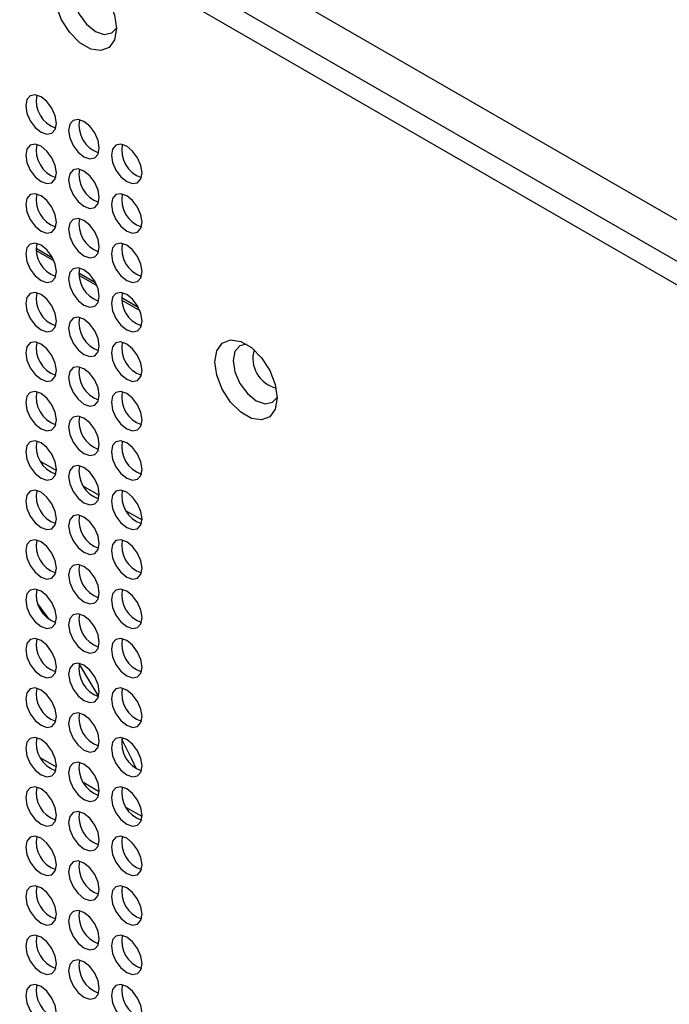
# Model space of a CAD drawing. Header units: millimetres. Extents: x 256 to 1374, y 313 to 1176.
# Tile 178 of 212: x 1183 to 1199, y 967 to 989. Entities that reach past the tile are written whole.
import ezdxf

# ---------------------------------------------------------------- set-up
doc = ezdxf.new("R2010")
doc.units = ezdxf.units.MM

msp = doc.modelspace()

# ---------------------------------------------------------------- linework, layer by layer
at = {"color": 7, "linetype": 'Continuous', "lineweight": 30}
for p, q in [((1112.7167, 1034.3251), (1282.2485, 936.4564)), ((1281.4236, 935.9802), (1111.4203, 1034.121)), ((1281.3546, 935.4757), (1111.1846, 1033.7127)), ((1184.1805, 975.4638), (1183.9188, 975.8228)), ((1184.3457, 972.0424), (1183.9899, 972.2477)), ((1185.3356, 971.4709), (1184.9799, 971.6762)), ((1186.3256, 970.8994), (1185.9698, 971.1048))]:
    msp.add_line(p, q, dxfattribs=at)
at = {"color": 8, "linetype": 'Continuous', "lineweight": 30}
for p, q in [((1183.8752, 984.0453), (1184.2576, 983.8246)), ((1183.8785, 983.989), (1184.2928, 983.7498)), ((1184.8651, 983.4738), (1185.2475, 983.2531)), ((1184.8684, 983.4175), (1185.2828, 983.1783)), ((1185.8551, 982.9024), (1186.2375, 982.6816)), ((1185.8584, 982.846), (1186.2727, 982.6068)), ((1183.9889, 979.1084), (1184.3458, 978.9024)), ((1184.9788, 978.5369), (1185.3357, 978.3309)), ((1185.9688, 977.9655), (1186.3257, 977.7594))]:
    msp.add_line(p, q, dxfattribs=at)
at = {"color": 7, "linetype": 'Continuous', "lineweight": 30, "flags": 128}
for points in [[(1185.7325, 989.1257), (1185.6892, 988.8668), (1185.5643, 988.6892), (1185.3731, 988.6143), (1185.1385, 988.6511), (1184.8888, 988.7953), (1184.6542, 989.0293), (1184.4629, 989.325), (1184.3381, 989.6468), (1184.2947, 989.9557), (1184.3381, 990.2146), (1184.4629, 990.3923), (1184.6542, 990.4672), (1184.8888, 990.4303), (1185.1385, 990.2862), (1185.3731, 990.0522), (1185.5643, 989.7564), (1185.6892, 989.4347), (1185.7325, 989.1257)], [(1185.0203, 990.367), (1184.8712, 990.3317), (1184.7553, 990.1983), (1184.7146, 989.9855), (1184.7553, 989.7257), (1184.8712, 989.4584), (1185.0447, 989.2244), (1185.2493, 989.0593), (1185.454, 988.9882), (1185.6274, 989.0219), (1185.7325, 989.1333)], [(1184.3466, 986.9318), (1184.3197, 987.1036), (1184.243, 987.2803), (1184.1283, 987.435), (1183.993, 987.5442), (1183.8577, 987.5912), (1183.743, 987.5689), (1183.6664, 987.4807), (1183.6395, 987.34), (1183.6664, 987.1682), (1183.743, 986.9916), (1183.8577, 986.8368), (1183.993, 986.7277), (1184.1283, 986.6806), (1184.243, 986.7029), (1184.3197, 986.7911), (1184.3466, 986.9318)], [(1185.3365, 986.3603), (1185.3096, 986.5321), (1185.233, 986.7088), (1185.1183, 986.8635), (1184.983, 986.9727), (1184.8477, 987.0197), (1184.733, 986.9974), (1184.6563, 986.9092), (1184.6294, 986.7685), (1184.6563, 986.5968), (1184.733, 986.4201), (1184.8477, 986.2653), (1184.983, 986.1562), (1185.1183, 986.1091), (1185.233, 986.1314), (1185.3096, 986.2196), (1185.3365, 986.3603)], [(1184.3466, 985.7887), (1184.3197, 985.9604), (1184.243, 986.1371), (1184.1283, 986.2918), (1183.993, 986.401), (1183.8577, 986.4481), (1183.743, 986.4258), (1183.6664, 986.3376), (1183.6395, 986.1969), (1183.6664, 986.0251), (1183.743, 985.8484), (1183.8577, 985.6937), (1183.993, 985.5845), (1184.1283, 985.5375), (1184.243, 985.5598), (1184.3197, 985.648), (1184.3466, 985.7887)], [(1186.3265, 985.7888), (1186.2996, 985.9606), (1186.2229, 986.1373), (1186.1082, 986.292), (1185.9729, 986.4012), (1185.8376, 986.4483), (1185.7229, 986.426), (1185.6463, 986.3378), (1185.6194, 986.1971), (1185.6463, 986.0253), (1185.7229, 985.8486), (1185.8376, 985.6939), (1185.9729, 985.5847), (1186.1082, 985.5376), (1186.2229, 985.5599), (1186.2996, 985.6481), (1186.3265, 985.7888)], [(1185.3365, 985.2172), (1185.3096, 985.389), (1185.233, 985.5656), (1185.1183, 985.7204), (1184.983, 985.8295), (1184.8477, 985.8766), (1184.733, 985.8543), (1184.6563, 985.7661), (1184.6294, 985.6254), (1184.6563, 985.4536), (1184.733, 985.2769), (1184.8477, 985.1222), (1184.983, 985.013), (1185.1183, 984.966), (1185.233, 984.9883), (1185.3096, 985.0765), (1185.3365, 985.2172)], [(1184.3466, 984.6455), (1184.3197, 984.8173), (1184.243, 984.994), (1184.1283, 985.1487), (1183.993, 985.2579), (1183.8577, 985.3049), (1183.743, 985.2826), (1183.6664, 985.1944), (1183.6395, 985.0537), (1183.6664, 984.8819), (1183.743, 984.7052), (1183.8577, 984.5505), (1183.993, 984.4413), (1184.1283, 984.3943), (1184.243, 984.4166), (1184.3197, 984.5048), (1184.3466, 984.6455)], [(1186.3265, 984.6457), (1186.2996, 984.8175), (1186.2229, 984.9942), (1186.1082, 985.1489), (1185.9729, 985.2581), (1185.8376, 985.3051), (1185.7229, 985.2828), (1185.6463, 985.1946), (1185.6194, 985.0539), (1185.6463, 984.8821), (1185.7229, 984.7054), (1185.8376, 984.5507), (1185.9729, 984.4415), (1186.1082, 984.3945), (1186.2229, 984.4168), (1186.2996, 984.505), (1186.3265, 984.6457)], [(1185.3365, 984.074), (1185.3096, 984.2458), (1185.233, 984.4225), (1185.1183, 984.5772), (1184.983, 984.6864), (1184.8477, 984.7334), (1184.733, 984.7111), (1184.6563, 984.6229), (1184.6294, 984.4822), (1184.6563, 984.3104), (1184.733, 984.1338), (1184.8477, 983.979), (1184.983, 983.8698), (1185.1183, 983.8228), (1185.233, 983.8451), (1185.3096, 983.9333), (1185.3365, 984.074)], [(1184.3466, 983.5023), (1184.3197, 983.6741), (1184.243, 983.8508), (1184.1283, 984.0055), (1183.993, 984.1147), (1183.8577, 984.1617), (1183.743, 984.1395), (1183.6664, 984.0513), (1183.6395, 983.9106), (1183.6664, 983.7388), (1183.743, 983.5621), (1183.8577, 983.4074), (1183.993, 983.2982), (1184.1283, 983.2512), (1184.243, 983.2734), (1184.3197, 983.3616), (1184.3466, 983.5023)], [(1186.3265, 983.5025), (1186.2996, 983.6743), (1186.2229, 983.851), (1186.1082, 984.0057), (1185.9729, 984.1149), (1185.8376, 984.1619), (1185.7229, 984.1396), (1185.6463, 984.0514), (1185.6194, 983.9107), (1185.6463, 983.739), (1185.7229, 983.5623), (1185.8376, 983.4076), (1185.9729, 983.2984), (1186.1082, 983.2513), (1186.2229, 983.2736), (1186.2996, 983.3618), (1186.3265, 983.5025)], [(1185.3365, 982.9309), (1185.3096, 983.1026), (1185.233, 983.2793), (1185.1183, 983.4341), (1184.983, 983.5432), (1184.8477, 983.5903), (1184.733, 983.568), (1184.6563, 983.4798), (1184.6294, 983.3391), (1184.6563, 983.1673), (1184.733, 982.9906), (1184.8477, 982.8359), (1184.983, 982.7267), (1185.1183, 982.6797), (1185.233, 982.702), (1185.3096, 982.7902), (1185.3365, 982.9309)], [(1184.3466, 982.3592), (1184.3197, 982.531), (1184.243, 982.7077), (1184.1283, 982.8624), (1183.993, 982.9716), (1183.8577, 983.0186), (1183.743, 982.9963), (1183.6664, 982.9081), (1183.6395, 982.7674), (1183.6664, 982.5956), (1183.743, 982.4189), (1183.8577, 982.2642), (1183.993, 982.155), (1184.1283, 982.108), (1184.243, 982.1303), (1184.3197, 982.2185), (1184.3466, 982.3592)], [(1186.3265, 982.3594), (1186.2996, 982.5311), (1186.2229, 982.7078), (1186.1082, 982.8626), (1185.9729, 982.9717), (1185.8376, 983.0188), (1185.7229, 982.9965), (1185.6463, 982.9083), (1185.6194, 982.7676), (1185.6463, 982.5958), (1185.7229, 982.4191), (1185.8376, 982.2644), (1185.9729, 982.1552), (1186.1082, 982.1082), (1186.2229, 982.1305), (1186.2996, 982.2187), (1186.3265, 982.3594)], [(1185.3365, 981.7877), (1185.3096, 981.9595), (1185.233, 982.1362), (1185.1183, 982.2909), (1184.983, 982.4001), (1184.8477, 982.4471), (1184.733, 982.4248), (1184.6563, 982.3366), (1184.6294, 982.1959), (1184.6563, 982.0241), (1184.733, 981.8474), (1184.8477, 981.6927), (1184.983, 981.5835), (1185.1183, 981.5365), (1185.233, 981.5588), (1185.3096, 981.647), (1185.3365, 981.7877)], [(1189.4495, 980.5837), (1189.4062, 980.3248), (1189.2813, 980.1472), (1189.0901, 980.0723), (1188.8555, 980.1091), (1188.6058, 980.2532), (1188.3712, 980.4873), (1188.1799, 980.783), (1188.0551, 981.1048), (1188.0117, 981.4137), (1188.0551, 981.6726), (1188.1799, 981.8502), (1188.3712, 981.9251), (1188.6058, 981.8883), (1188.8555, 981.7442), (1189.0901, 981.5101), (1189.2813, 981.2144), (1189.4062, 980.8927), (1189.4495, 980.5837)], [(1184.3466, 981.216), (1184.3197, 981.3878), (1184.243, 981.5645), (1184.1283, 981.7192), (1183.993, 981.8284), (1183.8577, 981.8754), (1183.743, 981.8532), (1183.6664, 981.7649), (1183.6395, 981.6242), (1183.6664, 981.4525), (1183.743, 981.2758), (1183.8577, 981.121), (1183.993, 981.0119), (1184.1283, 980.9648), (1184.243, 980.9871), (1184.3197, 981.0753), (1184.3466, 981.216)], [(1186.3265, 981.2162), (1186.2996, 981.388), (1186.2229, 981.5647), (1186.1082, 981.7194), (1185.9729, 981.8286), (1185.8376, 981.8756), (1185.7229, 981.8533), (1185.6463, 981.7651), (1185.6194, 981.6244), (1185.6463, 981.4526), (1185.7229, 981.276), (1185.8376, 981.1212), (1185.9729, 981.0121), (1186.1082, 980.965), (1186.2229, 980.9873), (1186.2996, 981.0755), (1186.3265, 981.2162)], [(1188.7373, 981.825), (1188.5882, 981.7897), (1188.4723, 981.6563), (1188.4316, 981.4435), (1188.4723, 981.1837), (1188.5882, 980.9164), (1188.7617, 980.6824), (1188.9663, 980.5173), (1189.171, 980.4461), (1189.3445, 980.4798), (1189.4495, 980.5912)], [(1185.3365, 980.6445), (1185.3096, 980.8163), (1185.233, 980.993), (1185.1183, 981.1477), (1184.983, 981.2569), (1184.8477, 981.304), (1184.733, 981.2817), (1184.6563, 981.1935), (1184.6294, 981.0528), (1184.6563, 980.881), (1184.733, 980.7043), (1184.8477, 980.5496), (1184.983, 980.4404), (1185.1183, 980.3934), (1185.233, 980.4156), (1185.3096, 980.5038), (1185.3365, 980.6445)], [(1184.3466, 980.0729), (1184.3197, 980.2447), (1184.243, 980.4213), (1184.1283, 980.5761), (1183.993, 980.6852), (1183.8577, 980.7323), (1183.743, 980.71), (1183.6664, 980.6218), (1183.6395, 980.4811), (1183.6664, 980.3093), (1183.743, 980.1326), (1183.8577, 979.9779), (1183.993, 979.8687), (1184.1283, 979.8217), (1184.243, 979.844), (1184.3197, 979.9322), (1184.3466, 980.0729)], [(1186.3265, 980.0731), (1186.2996, 980.2448), (1186.2229, 980.4215), (1186.1082, 980.5763), (1185.9729, 980.6854), (1185.8376, 980.7325), (1185.7229, 980.7102), (1185.6463, 980.622), (1185.6194, 980.4813), (1185.6463, 980.3095), (1185.7229, 980.1328), (1185.8376, 979.9781), (1185.9729, 979.8689), (1186.1082, 979.8219), (1186.2229, 979.8442), (1186.2996, 979.9324), (1186.3265, 980.0731)], [(1185.3365, 979.5014), (1185.3096, 979.6732), (1185.233, 979.8499), (1185.1183, 980.0046), (1184.983, 980.1138), (1184.8477, 980.1608), (1184.733, 980.1385), (1184.6563, 980.0503), (1184.6294, 979.9096), (1184.6563, 979.7378), (1184.733, 979.5611), (1184.8477, 979.4064), (1184.983, 979.2972), (1185.1183, 979.2502), (1185.233, 979.2725), (1185.3096, 979.3607), (1185.3365, 979.5014)], [(1184.3466, 978.9297), (1184.3197, 979.1015), (1184.243, 979.2782), (1184.1283, 979.4329), (1183.993, 979.5421), (1183.8577, 979.5891), (1183.743, 979.5668), (1183.6664, 979.4786), (1183.6395, 979.3379), (1183.6664, 979.1661), (1183.743, 978.9895), (1183.8577, 978.8347), (1183.993, 978.7256), (1184.1283, 978.6785), (1184.243, 978.7008), (1184.3197, 978.789), (1184.3466, 978.9297)], [(1186.3265, 978.9299), (1186.2996, 979.1017), (1186.2229, 979.2784), (1186.1082, 979.4331), (1185.9729, 979.5423), (1185.8376, 979.5893), (1185.7229, 979.567), (1185.6463, 979.4788), (1185.6194, 979.3381), (1185.6463, 979.1663), (1185.7229, 978.9896), (1185.8376, 978.8349), (1185.9729, 978.7257), (1186.1082, 978.6787), (1186.2229, 978.701), (1186.2996, 978.7892), (1186.3265, 978.9299)], [(1185.3365, 978.3582), (1185.3096, 978.53), (1185.233, 978.7067), (1185.1183, 978.8614), (1184.983, 978.9706), (1184.8477, 979.0176), (1184.733, 978.9953), (1184.6563, 978.9071), (1184.6294, 978.7664), (1184.6563, 978.5947), (1184.733, 978.418), (1184.8477, 978.2633), (1184.983, 978.1541), (1185.1183, 978.107), (1185.233, 978.1293), (1185.3096, 978.2175), (1185.3365, 978.3582)], [(1184.3466, 977.7866), (1184.3197, 977.9583), (1184.243, 978.135), (1184.1283, 978.2898), (1183.993, 978.3989), (1183.8577, 978.446), (1183.743, 978.4237), (1183.6664, 978.3355), (1183.6395, 978.1948), (1183.6664, 978.023), (1183.743, 977.8463), (1183.8577, 977.6916), (1183.993, 977.5824), (1184.1283, 977.5354), (1184.243, 977.5576), (1184.3197, 977.6459), (1184.3466, 977.7866)], [(1186.3265, 977.7867), (1186.2996, 977.9585), (1186.2229, 978.1352), (1186.1082, 978.2899), (1185.9729, 978.3991), (1185.8376, 978.4461), (1185.7229, 978.4239), (1185.6463, 978.3357), (1185.6194, 978.195), (1185.6463, 978.0232), (1185.7229, 977.8465), (1185.8376, 977.6918), (1185.9729, 977.5826), (1186.1082, 977.5356), (1186.2229, 977.5578), (1186.2996, 977.646), (1186.3265, 977.7867)], [(1185.3365, 977.2151), (1185.3096, 977.3868), (1185.233, 977.5635), (1185.1183, 977.7183), (1184.983, 977.8274), (1184.8477, 977.8745), (1184.733, 977.8522), (1184.6563, 977.764), (1184.6294, 977.6233), (1184.6563, 977.4515), (1184.733, 977.2748), (1184.8477, 977.1201), (1184.983, 977.0109), (1185.1183, 976.9639), (1185.233, 976.9862), (1185.3096, 977.0744), (1185.3365, 977.2151)], [(1184.3466, 976.6434), (1184.3197, 976.8152), (1184.243, 976.9919), (1184.1283, 977.1466), (1183.993, 977.2558), (1183.8577, 977.3028), (1183.743, 977.2805), (1183.6664, 977.1923), (1183.6395, 977.0516), (1183.6664, 976.8798), (1183.743, 976.7031), (1183.8577, 976.5484), (1183.993, 976.4392), (1184.1283, 976.3922), (1184.243, 976.4145), (1184.3197, 976.5027), (1184.3466, 976.6434)], [(1186.3265, 976.6436), (1186.2996, 976.8154), (1186.2229, 976.9921), (1186.1082, 977.1468), (1185.9729, 977.256), (1185.8376, 977.303), (1185.7229, 977.2807), (1185.6463, 977.1925), (1185.6194, 977.0518), (1185.6463, 976.88), (1185.7229, 976.7033), (1185.8376, 976.5486), (1185.9729, 976.4394), (1186.1082, 976.3924), (1186.2229, 976.4147), (1186.2996, 976.5029), (1186.3265, 976.6436)], [(1185.3365, 976.0719), (1185.3096, 976.2437), (1185.233, 976.4204), (1185.1183, 976.5751), (1184.983, 976.6843), (1184.8477, 976.7313), (1184.733, 976.709), (1184.6563, 976.6208), (1184.6294, 976.4801), (1184.6563, 976.3083), (1184.733, 976.1317), (1184.8477, 975.9769), (1184.983, 975.8678), (1185.1183, 975.8207), (1185.233, 975.843), (1185.3096, 975.9312), (1185.3365, 976.0719)], [(1184.3466, 975.5002), (1184.3197, 975.672), (1184.243, 975.8487), (1184.1283, 976.0034), (1183.993, 976.1126), (1183.8577, 976.1596), (1183.743, 976.1374), (1183.6664, 976.0492), (1183.6395, 975.9085), (1183.6664, 975.7367), (1183.743, 975.56), (1183.8577, 975.4053), (1183.993, 975.2961), (1184.1283, 975.2491), (1184.243, 975.2713), (1184.3197, 975.3595), (1184.3466, 975.5002)], [(1186.3265, 975.5004), (1186.2996, 975.6722), (1186.2229, 975.8489), (1186.1082, 976.0036), (1185.9729, 976.1128), (1185.8376, 976.1598), (1185.7229, 976.1375), (1185.6463, 976.0493), (1185.6194, 975.9086), (1185.6463, 975.7369), (1185.7229, 975.5602), (1185.8376, 975.4054), (1185.9729, 975.2963), (1186.1082, 975.2492), (1186.2229, 975.2715), (1186.2996, 975.3597), (1186.3265, 975.5004)], [(1185.3365, 974.9288), (1185.3096, 975.1005), (1185.233, 975.2772), (1185.1183, 975.4319), (1184.983, 975.5411), (1184.8477, 975.5882), (1184.733, 975.5659), (1184.6563, 975.4777), (1184.6294, 975.337), (1184.6563, 975.1652), (1184.733, 974.9885), (1184.8477, 974.8338), (1184.983, 974.7246), (1185.1183, 974.6776), (1185.233, 974.6999), (1185.3096, 974.7881), (1185.3365, 974.9288)], [(1184.3466, 974.3571), (1184.3197, 974.5289), (1184.243, 974.7056), (1184.1283, 974.8603), (1183.993, 974.9695), (1183.8577, 975.0165), (1183.743, 974.9942), (1183.6664, 974.906), (1183.6395, 974.7653), (1183.6664, 974.5935), (1183.743, 974.4168), (1183.8577, 974.2621), (1183.993, 974.1529), (1184.1283, 974.1059), (1184.243, 974.1282), (1184.3197, 974.2164), (1184.3466, 974.3571)], [(1186.3265, 974.3573), (1186.2996, 974.5291), (1186.2229, 974.7057), (1186.1082, 974.8605), (1185.9729, 974.9696), (1185.8376, 975.0167), (1185.7229, 974.9944), (1185.6463, 974.9062), (1185.6194, 974.7655), (1185.6463, 974.5937), (1185.7229, 974.417), (1185.8376, 974.2623), (1185.9729, 974.1531), (1186.1082, 974.1061), (1186.2229, 974.1284), (1186.2996, 974.2166), (1186.3265, 974.3573)], [(1185.3365, 973.7856), (1185.3096, 973.9574), (1185.233, 974.1341), (1185.1183, 974.2888), (1184.983, 974.398), (1184.8477, 974.445), (1184.733, 974.4227), (1184.6563, 974.3345), (1184.6294, 974.1938), (1184.6563, 974.022), (1184.733, 973.8453), (1184.8477, 973.6906), (1184.983, 973.5814), (1185.1183, 973.5344), (1185.233, 973.5567), (1185.3096, 973.6449), (1185.3365, 973.7856)], [(1185.3281, 973.6744), (1184.9119, 974.3686), (1184.8763, 974.4254)], [(1184.3466, 973.2139), (1184.3197, 973.3857), (1184.243, 973.5624), (1184.1283, 973.7171), (1183.993, 973.8263), (1183.8577, 973.8733), (1183.743, 973.851), (1183.6664, 973.7628), (1183.6395, 973.6221), (1183.6664, 973.4504), (1183.743, 973.2737), (1183.8577, 973.1189), (1183.993, 973.0098), (1184.1283, 972.9627), (1184.243, 972.985), (1184.3197, 973.0732), (1184.3466, 973.2139)], [(1186.3265, 973.2141), (1186.2996, 973.3859), (1186.2229, 973.5626), (1186.1082, 973.7173), (1185.9729, 973.8265), (1185.8376, 973.8735), (1185.7229, 973.8512), (1185.6463, 973.763), (1185.6194, 973.6223), (1185.6463, 973.4505), (1185.7229, 973.2739), (1185.8376, 973.1191), (1185.9729, 973.0099), (1186.1082, 972.9629), (1186.2229, 972.9852), (1186.2996, 973.0734), (1186.3265, 973.2141)], [(1185.3365, 972.6424), (1185.3096, 972.8142), (1185.233, 972.9909), (1185.1183, 973.1456), (1184.983, 973.2548), (1184.8477, 973.3018), (1184.733, 973.2796), (1184.6563, 973.1914), (1184.6294, 973.0507), (1184.6563, 972.8789), (1184.733, 972.7022), (1184.8477, 972.5475), (1184.983, 972.4383), (1185.1183, 972.3912), (1185.233, 972.4135), (1185.3096, 972.5017), (1185.3365, 972.6424)], [(1184.3466, 972.0708), (1184.3197, 972.2426), (1184.243, 972.4192), (1184.1283, 972.574), (1183.993, 972.6831), (1183.8577, 972.7302), (1183.743, 972.7079), (1183.6664, 972.6197), (1183.6395, 972.479), (1183.6664, 972.3072), (1183.743, 972.1305), (1183.8577, 971.9758), (1183.993, 971.8666), (1184.1283, 971.8196), (1184.243, 971.8419), (1184.3197, 971.9301), (1184.3466, 972.0708)], [(1186.3265, 972.071), (1186.2996, 972.2427), (1186.2229, 972.4194), (1186.1082, 972.5742), (1185.9729, 972.6833), (1185.8376, 972.7304), (1185.7229, 972.7081), (1185.6463, 972.6199), (1185.6194, 972.4792), (1185.6463, 972.3074), (1185.7229, 972.1307), (1185.8376, 971.976), (1185.9729, 971.8668), (1186.1082, 971.8198), (1186.2229, 971.8421), (1186.2996, 971.9303), (1186.3265, 972.071)], [(1186.1897, 972.0144), (1186.0893, 972.2269), (1185.8614, 972.6887)], [(1185.3365, 971.4993), (1185.3096, 971.6711), (1185.233, 971.8478), (1185.1183, 972.0025), (1184.983, 972.1117), (1184.8477, 972.1587), (1184.733, 972.1364), (1184.6563, 972.0482), (1184.6294, 971.9075), (1184.6563, 971.7357), (1184.733, 971.559), (1184.8477, 971.4043), (1184.983, 971.2951), (1185.1183, 971.2481), (1185.233, 971.2704), (1185.3096, 971.3586), (1185.3365, 971.4993)], [(1184.3466, 970.9276), (1184.3197, 971.0994), (1184.243, 971.2761), (1184.1283, 971.4308), (1183.993, 971.54), (1183.8577, 971.587), (1183.743, 971.5647), (1183.6664, 971.4765), (1183.6395, 971.3358), (1183.6664, 971.1641), (1183.743, 970.9874), (1183.8577, 970.8326), (1183.993, 970.7234), (1184.1283, 970.6764), (1184.243, 970.6987), (1184.3197, 970.7869), (1184.3466, 970.9276)], [(1186.3265, 970.9278), (1186.2996, 971.0996), (1186.2229, 971.2763), (1186.1082, 971.431), (1185.9729, 971.5402), (1185.8376, 971.5872), (1185.7229, 971.5649), (1185.6463, 971.4767), (1185.6194, 971.336), (1185.6463, 971.1642), (1185.7229, 970.9875), (1185.8376, 970.8328), (1185.9729, 970.7236), (1186.1082, 970.6766), (1186.2229, 970.6989), (1186.2996, 970.7871), (1186.3265, 970.9278)], [(1185.3365, 970.3561), (1185.3096, 970.5279), (1185.233, 970.7046), (1185.1183, 970.8593), (1184.983, 970.9685), (1184.8477, 971.0155), (1184.733, 970.9932), (1184.6563, 970.905), (1184.6294, 970.7643), (1184.6563, 970.5926), (1184.733, 970.4159), (1184.8477, 970.2611), (1184.983, 970.152), (1185.1183, 970.1049), (1185.233, 970.1272), (1185.3096, 970.2154), (1185.3365, 970.3561)], [(1184.3466, 969.7845), (1184.3197, 969.9562), (1184.243, 970.1329), (1184.1283, 970.2876), (1183.993, 970.3968), (1183.8577, 970.4439), (1183.743, 970.4216), (1183.6664, 970.3334), (1183.6395, 970.1927), (1183.6664, 970.0209), (1183.743, 969.8442), (1183.8577, 969.6895), (1183.993, 969.5803), (1184.1283, 969.5333), (1184.243, 969.5556), (1184.3197, 969.6438), (1184.3466, 969.7845)], [(1186.3265, 969.7846), (1186.2996, 969.9564), (1186.2229, 970.1331), (1186.1082, 970.2878), (1185.9729, 970.397), (1185.8376, 970.4441), (1185.7229, 970.4218), (1185.6463, 970.3336), (1185.6194, 970.1929), (1185.6463, 970.0211), (1185.7229, 969.8444), (1185.8376, 969.6897), (1185.9729, 969.5805), (1186.1082, 969.5335), (1186.2229, 969.5557), (1186.2996, 969.6439), (1186.3265, 969.7846)], [(1185.3365, 969.213), (1185.3096, 969.3848), (1185.233, 969.5614), (1185.1183, 969.7162), (1184.983, 969.8253), (1184.8477, 969.8724), (1184.733, 969.8501), (1184.6563, 969.7619), (1184.6294, 969.6212), (1184.6563, 969.4494), (1184.733, 969.2727), (1184.8477, 969.118), (1184.983, 969.0088), (1185.1183, 968.9618), (1185.233, 968.9841), (1185.3096, 969.0723), (1185.3365, 969.213)], [(1184.3466, 968.6413), (1184.3197, 968.8131), (1184.243, 968.9898), (1184.1283, 969.1445), (1183.993, 969.2537), (1183.8577, 969.3007), (1183.743, 969.2784), (1183.6664, 969.1902), (1183.6395, 969.0495), (1183.6664, 968.8777), (1183.743, 968.701), (1183.8577, 968.5463), (1183.993, 968.4371), (1184.1283, 968.3901), (1184.243, 968.4124), (1184.3197, 968.5006), (1184.3466, 968.6413)], [(1186.3265, 968.6415), (1186.2996, 968.8133), (1186.2229, 968.99), (1186.1082, 969.1447), (1185.9729, 969.2539), (1185.8376, 969.3009), (1185.7229, 969.2786), (1185.6463, 969.1904), (1185.6194, 969.0497), (1185.6463, 968.8779), (1185.7229, 968.7012), (1185.8376, 968.5465), (1185.9729, 968.4373), (1186.1082, 968.3903), (1186.2229, 968.4126), (1186.2996, 968.5008), (1186.3265, 968.6415)], [(1185.3365, 968.0698), (1185.3096, 968.2416), (1185.233, 968.4183), (1185.1183, 968.573), (1184.983, 968.6822), (1184.8477, 968.7292), (1184.733, 968.7069), (1184.6563, 968.6187), (1184.6294, 968.478), (1184.6563, 968.3062), (1184.733, 968.1296), (1184.8477, 967.9748), (1184.983, 967.8657), (1185.1183, 967.8186), (1185.233, 967.8409), (1185.3096, 967.9291), (1185.3365, 968.0698)], [(1184.3466, 967.4981), (1184.3197, 967.6699), (1184.243, 967.8466), (1184.1283, 968.0013), (1183.993, 968.1105), (1183.8577, 968.1575), (1183.743, 968.1353), (1183.6664, 968.0471), (1183.6395, 967.9064), (1183.6664, 967.7346), (1183.743, 967.5579), (1183.8577, 967.4032), (1183.993, 967.294), (1184.1283, 967.2469), (1184.243, 967.2692), (1184.3197, 967.3574), (1184.3466, 967.4981)], [(1186.3265, 967.4983), (1186.2996, 967.6701), (1186.2229, 967.8468), (1186.1082, 968.0015), (1185.9729, 968.1107), (1185.8376, 968.1577), (1185.7229, 968.1354), (1185.6463, 968.0472), (1185.6194, 967.9065), (1185.6463, 967.7348), (1185.7229, 967.5581), (1185.8376, 967.4034), (1185.9729, 967.2942), (1186.1082, 967.2471), (1186.2229, 967.2694), (1186.2996, 967.3576), (1186.3265, 967.4983)], [(1185.3365, 966.9267), (1185.3096, 967.0984), (1185.233, 967.2751), (1185.1183, 967.4299), (1184.983, 967.539), (1184.8477, 967.5861), (1184.733, 967.5638), (1184.6563, 967.4756), (1184.6294, 967.3349), (1184.6563, 967.1631), (1184.733, 966.9864), (1184.8477, 966.8317), (1184.983, 966.7225), (1185.1183, 966.6755), (1185.233, 966.6977), (1185.3096, 966.786), (1185.3365, 966.9267)], [(1184.3466, 966.355), (1184.3197, 966.5268), (1184.243, 966.7035), (1184.1283, 966.8582), (1183.993, 966.9674), (1183.8577, 967.0144), (1183.743, 966.9921), (1183.6664, 966.9039), (1183.6395, 966.7632), (1183.6664, 966.5914), (1183.743, 966.4147), (1183.8577, 966.26), (1183.993, 966.1508), (1184.1283, 966.1038), (1184.243, 966.1261), (1184.3197, 966.2143), (1184.3466, 966.355)], [(1186.3265, 966.3552), (1186.2996, 966.527), (1186.2229, 966.7036), (1186.1082, 966.8584), (1185.9729, 966.9675), (1185.8376, 967.0146), (1185.7229, 966.9923), (1185.6463, 966.9041), (1185.6194, 966.7634), (1185.6463, 966.5916), (1185.7229, 966.4149), (1185.8376, 966.2602), (1185.9729, 966.151), (1186.1082, 966.104), (1186.2229, 966.1263), (1186.2996, 966.2145), (1186.3265, 966.3552)]]:
    msp.add_lwpolyline(points, dxfattribs=at)
at = {"color": 7, "linetype": 'Continuous', "lineweight": 30}
for centre, start, end in [((1184.5477, 987.4561), 168.83696, 251.15777), ((1185.5377, 986.8847), 168.83738, 251.15735), ((1184.5477, 986.313), 168.83632, 251.15841), ((1186.5276, 986.3132), 168.83696, 251.15777), ((1185.5377, 985.7415), 168.83673, 251.158), ((1184.5477, 985.1698), 168.83699, 251.15748), ((1186.5276, 985.17), 168.83632, 251.15841), ((1185.5377, 984.5983), 168.8374, 251.15707), ((1184.5477, 984.0267), 168.83714, 251.15759), ((1186.5276, 984.0269), 168.83699, 251.15748), ((1185.5377, 983.4552), 168.83755, 251.15718), ((1184.5477, 982.8835), 168.83696, 251.15777), ((1186.5276, 982.8837), 168.83714, 251.15759), ((1185.5377, 982.312), 168.83738, 251.15735), ((1184.5477, 981.7404), 168.83696, 251.15777), ((1186.5276, 981.7405), 168.83696, 251.15777), ((1185.5377, 981.1689), 168.83738, 251.15735), ((1184.5477, 980.5972), 168.83699, 251.15748), ((1186.5276, 980.5974), 168.83696, 251.15777), ((1185.5377, 980.0257), 168.8374, 251.15707), ((1184.5477, 979.454), 168.83703, 251.15744), ((1186.5276, 979.4542), 168.83699, 251.15748), ((1185.5377, 978.8826), 168.83744, 251.15703), ((1184.5477, 978.3109), 168.83696, 251.15777), ((1186.5276, 978.3111), 168.83703, 251.15744), ((1185.5377, 977.7394), 168.83738, 251.15735), ((1184.5477, 977.1677), 168.83696, 251.15777), ((1186.5276, 977.1679), 168.83696, 251.15777), ((1185.5377, 976.5962), 168.83738, 251.15735), ((1184.5477, 976.0246), 168.83632, 251.15841), ((1186.5276, 976.0248), 168.83696, 251.15777), ((1185.5377, 975.4531), 168.83673, 251.158), ((1184.5477, 974.8814), 168.83703, 251.15744), ((1186.5276, 974.8816), 168.83632, 251.15841), ((1185.5377, 974.3099), 168.83744, 251.15703), ((1184.5477, 973.7383), 168.83714, 251.15759), ((1186.5276, 973.7384), 168.83703, 251.15744), ((1185.5377, 973.1668), 168.83755, 251.15718), ((1184.5477, 972.5951), 168.83696, 251.15777), ((1186.5276, 972.5953), 168.83714, 251.15759), ((1185.5377, 972.0236), 168.83738, 251.15735), ((1184.5477, 971.4519), 168.83632, 251.15841), ((1186.5276, 971.4521), 168.83696, 251.15777), ((1185.5377, 970.8805), 168.83673, 251.158), ((1184.5477, 970.3088), 168.83699, 251.15748), ((1186.5276, 970.309), 168.83632, 251.15841), ((1185.5377, 969.7373), 168.8374, 251.15707), ((1184.5477, 969.1656), 168.83714, 251.15759), ((1186.5276, 969.1658), 168.83699, 251.15748), ((1185.5377, 968.5941), 168.83755, 251.15718), ((1184.5477, 968.0225), 168.83696, 251.15777), ((1186.5276, 968.0227), 168.83714, 251.15759), ((1185.5377, 967.451), 168.83738, 251.15735), ((1184.5477, 966.8793), 168.83696, 251.15777), ((1186.5276, 966.8795), 168.83696, 251.15777)]:
    msp.add_arc(centre, 0.67, start, end, dxfattribs=at)
at = {"color": 8, "linetype": 'Continuous', "lineweight": 30}
msp.add_arc((1189.5965, 981.4985), 0.709, 163.95017, 256.04436, dxfattribs=at)

doc.saveas('drawing.dxf')
